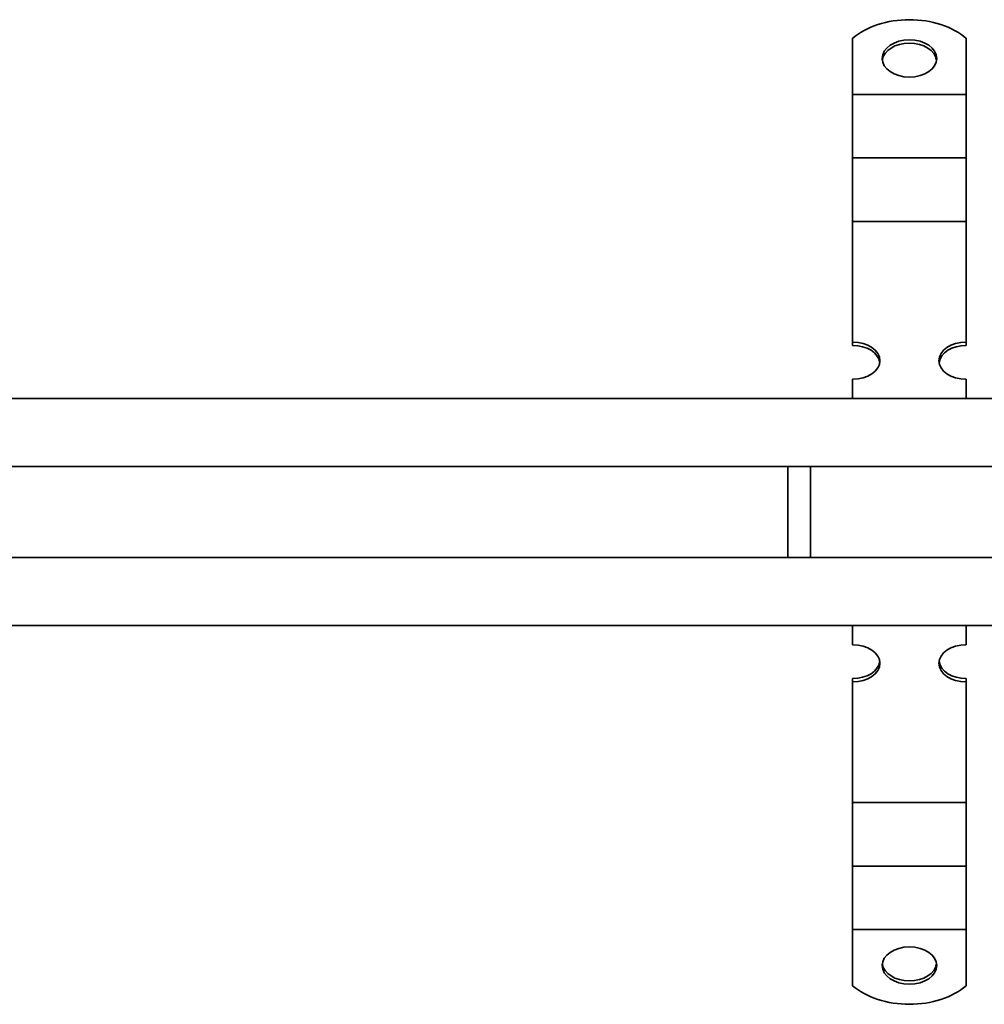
# Model space of a CAD drawing. Header units: millimetres. Extents: x -300186 to 535164, y -28581 to 763383.
# Tile 175 of 256: x 5454 to 5666, y 135256 to 135473. Entities that reach past the tile are written whole.
import ezdxf

# ---------------------------------------------------------------- set-up
doc = ezdxf.new("R2010")
doc.units = ezdxf.units.MM
doc.header["$LTSCALE"] = 10
doc.layers.add('Visible (ISO)', color=7, linetype='Continuous', lineweight=35)

msp = doc.modelspace()

# ---------------------------------------------------------------- linework, layer by layer
at = {"layer": 'Visible (ISO)'}
for p, q in [((5637.071, 135468.54, 159.59), (5637.071, 135457.296, 159.59)), ((5662.071, 135468.54, 159.59), (5662.071, 135457.296, 159.59)), ((5637.071, 135457.296, 159.59), (5637.071, 135456.215, 159.59)), ((5637.071, 135449.942, 159.59), (5637.071, 135456.215, 159.59)), ((5662.071, 135456.215, 159.59), (5637.071, 135456.215, 159.59)), ((5662.071, 135457.296, 159.59), (5662.071, 135456.215, 159.59)), ((5662.071, 135449.942, 159.59), (5662.071, 135456.215, 159.59)), ((5637.071, 135449.942, 159.59), (5637.071, 135446.444, 159.59)), ((5662.071, 135449.942, 159.59), (5662.071, 135446.444, 159.59)), ((5637.071, 135446.444, 159.59), (5637.071, 135442.23, 159.59)), ((5662.071, 135446.444, 159.59), (5662.071, 135442.23, 159.59)), ((5637.071, 135435.957, 159.59), (5637.071, 135442.23, 159.59)), ((5662.071, 135442.23, 159.59), (5637.071, 135442.23, 159.59)), ((5662.071, 135435.957, 159.59), (5662.071, 135442.23, 159.59)), ((5637.071, 135435.957, 159.59), (5637.071, 135432.459, 159.59)), ((5662.071, 135435.957, 159.59), (5662.071, 135432.459, 159.59)), ((5637.071, 135432.459, 159.59), (5637.071, 135428.245, 159.59)), ((5662.071, 135432.459, 159.59), (5662.071, 135428.245, 159.59)), ((5637.071, 135421.972, 159.59), (5637.071, 135428.245, 159.59)), ((5662.071, 135428.245, 159.59), (5637.071, 135428.245, 159.59)), ((5662.071, 135421.972, 159.59), (5662.071, 135428.245, 159.59)), ((5637.071, 135421.972, 159.59), (5637.071, 135418.474, 159.59)), ((5662.071, 135421.972, 159.59), (5662.071, 135418.474, 159.59)), ((5637.071, 135418.474, 159.59), (5637.071, 135415.34, 159.59)), ((5662.071, 135418.474, 159.59), (5662.071, 135415.34, 159.59)), ((5637.071, 135415.34, 159.59), (5637.071, 135401.713, 159.59)), ((5662.071, 135415.34, 159.59), (5662.071, 135401.713, 159.59)), ((5637.071, 135400.981, 159.59), (5637.071, 135401.713, 159.59)), ((5662.071, 135401.713, 159.59), (5662.071, 135400.981, 159.59)), ((5637.071, 135393.529, 159.59), (5637.071, 135389.339, 159.59)), ((5662.071, 135393.529, 159.59), (5662.071, 135389.339, 159.59)), ((4790.571, 135389.339, 159.59), (7115.571, 135389.339, 159.59)), ((7115.571, 135374.339, 159.59), (4775.571, 135374.339, 159.59)), ((5622.821, 135354.339, 159.59), (5622.821, 135374.339, 159.59)), ((5627.821, 135354.339, 159.59), (5627.821, 135374.339, 159.59)), ((4755.571, 135354.339, 159.59), (7115.571, 135354.339, 159.59)), ((7115.571, 135339.339, 159.59), (4755.571, 135339.339, 159.59)), ((5637.071, 135335.149, 159.59), (5637.071, 135339.339, 159.59)), ((5662.071, 135335.149, 159.59), (5662.071, 135339.339, 159.59)), ((5637.071, 135326.965, 159.59), (5637.071, 135327.696, 159.59)), ((5662.071, 135327.696, 159.59), (5662.071, 135326.965, 159.59)), ((5637.071, 135313.337, 159.59), (5637.071, 135326.965, 159.59)), ((5662.071, 135313.337, 159.59), (5662.071, 135326.965, 159.59)), ((5637.071, 135310.203, 159.59), (5637.071, 135313.337, 159.59)), ((5662.071, 135310.203, 159.59), (5662.071, 135313.337, 159.59)), ((5637.071, 135306.705, 159.59), (5637.071, 135310.203, 159.59)), ((5662.071, 135306.705, 159.59), (5662.071, 135310.203, 159.59)), ((5637.071, 135306.705, 159.59), (5637.071, 135300.432, 159.59)), ((5662.071, 135306.705, 159.59), (5662.071, 135300.432, 159.59)), ((5637.071, 135296.218, 159.59), (5637.071, 135300.432, 159.59)), ((5637.071, 135300.432, 159.59), (5662.071, 135300.432, 159.59)), ((5662.071, 135296.218, 159.59), (5662.071, 135300.432, 159.59)), ((5637.071, 135292.72, 159.59), (5637.071, 135296.218, 159.59)), ((5662.071, 135292.72, 159.59), (5662.071, 135296.218, 159.59)), ((5637.071, 135292.72, 159.59), (5637.071, 135286.447, 159.59)), ((5662.071, 135292.72, 159.59), (5662.071, 135286.447, 159.59)), ((5637.071, 135282.233, 159.59), (5637.071, 135286.447, 159.59)), ((5637.071, 135286.447, 159.59), (5662.071, 135286.447, 159.59)), ((5662.071, 135282.233, 159.59), (5662.071, 135286.447, 159.59)), ((5637.071, 135278.735, 159.59), (5637.071, 135282.233, 159.59)), ((5662.071, 135278.735, 159.59), (5662.071, 135282.233, 159.59)), ((5637.071, 135278.735, 159.59), (5637.071, 135272.462, 159.59)), ((5662.071, 135278.735, 159.59), (5662.071, 135272.462, 159.59)), ((5637.071, 135271.382, 159.59), (5637.071, 135272.462, 159.59)), ((5637.071, 135272.462, 159.59), (5662.071, 135272.462, 159.59)), ((5637.071, 135260.137, 159.59), (5637.071, 135271.382, 159.59)), ((5662.071, 135271.382, 159.59), (5662.071, 135272.462, 159.59)), ((5662.071, 135260.137, 159.59), (5662.071, 135271.382, 159.59))]:
    msp.add_line(p, q, dxfattribs=at)
for centre, major_axis, start_param, end_param in [((5649.571, 135461.728, 159.59), (-16, 0), 3.8157232, 5.6090548), ((5649.571, 135463.384, 159.59), (6, 0), 0.0894834, 3.0521092), ((5637.071, 135397.621, 159.59), (6, 0), 4.712389, 7.8539816), ((5662.071, 135397.621, 159.59), (-6, 0), 4.712389, 7.8539816), ((5637.071, 135396.889, 159.59), (6, 0), 0.0894834, 1.5707963), ((5662.071, 135396.889, 159.59), (-6, 0), 4.712389, 6.1937019), ((5637.071, 135331.057, 159.59), (6, 0), 4.712389, 7.8539816), ((5662.071, 135331.057, 159.59), (-6, 0), 4.712389, 7.8539816), ((5637.071, 135331.788, 159.59), (6, 0), 4.712389, 6.1937019), ((5662.071, 135331.788, 159.59), (-6, 0), 0.0894834, 1.5707963), ((5649.571, 135265.293, 159.59), (-6, 0), 0.0894834, 3.0521092), ((5649.571, 135266.949, 159.59), (16, 0), 3.8157232, 5.6090548)]:
    msp.add_ellipse(centre, major_axis=major_axis, ratio=0.6819984, start_param=start_param, end_param=end_param, dxfattribs=at)
for centre, major_axis in [((5649.571, 135464.115, 159.59), (-6, 0)), ((5649.571, 135264.562, 159.59), (6, 0))]:
    msp.add_ellipse(centre, major_axis=major_axis, ratio=0.6819984, dxfattribs=at)

doc.saveas('drawing.dxf')
